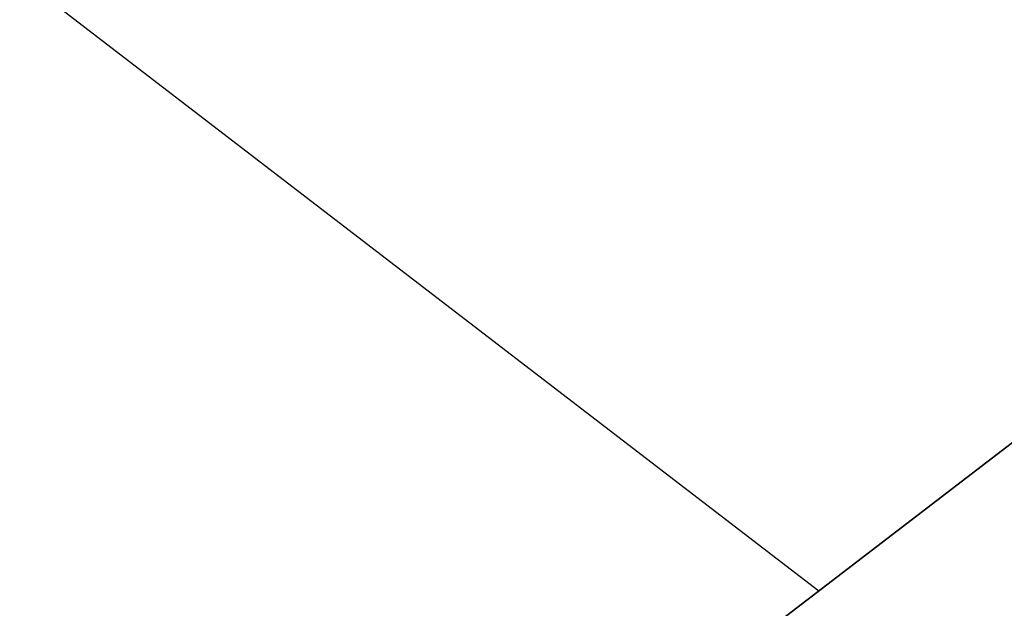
# Model space of a CAD drawing. Header units: millimetres. Extents: x -83 to 676, y -83 to 676.
# Tile 165 of 256: x 453 to 461, y 95 to 100. Entities that reach past the tile are written whole.
import ezdxf

# ---------------------------------------------------------------- set-up
doc = ezdxf.new("R2010")
doc.units = ezdxf.units.MM
doc.header["$MEASUREMENT"] = 0
doc.layers.add('IGES level 0', color=7, linetype='Continuous', true_color=0xff7878)

msp = doc.modelspace()

# ---------------------------------------------------------------- linework, layer by layer
at = {"layer": 'IGES level 0', "color": 70, "true_color": 0x66ff00}
for p, q in [((419.8086477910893, 125.8154169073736, 48), (459.6349026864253, 95.2375920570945, 48)), ((419.8086477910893, 125.8154169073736, 47), (459.6349026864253, 95.2375920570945, 47)), ((442.5758419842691, 82.15544875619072, 48), (466.381653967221, 100.4114975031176, 48)), ((442.5758419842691, 82.15544875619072, 47), (466.381653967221, 100.4114975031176, 47))]:
    msp.add_line(p, q, dxfattribs=at)
at = {"layer": 'IGES level 0', "color": 254, "true_color": 0xcad1ee}
for p, q in [((442.5758419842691, 82.15544875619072, 48), (466.381653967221, 100.4114975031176, 48)), ((466.381653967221, 100.4114975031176, 47), (442.5758419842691, 82.15544875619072, 47)), ((442.5758419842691, 82.15544875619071, 47.5), (466.381653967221, 100.4114975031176, 47.5))]:
    msp.add_line(p, q, dxfattribs=at)
at = {"layer": 'IGES level 0', "color": 153, "true_color": 0x5393cf}
for centre, radius in [((296.5, 296.5), 296.5), ((296.5, 296.5, -1.19999999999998), 296.5000000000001), ((296.4999999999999, 296.4999999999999), 241), ((296.5, 296.4999999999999, -1.19999999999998), 241.0000000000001)]:
    msp.add_circle(centre, radius, dxfattribs=at)
at = {"layer": 'IGES level 0'}
for centre, radius in [((296.5, 296.5, 47), 296.5000000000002), ((296.5, 296.5), 296.5000000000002), ((296.5, 296.5, 47), 295.3000000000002), ((296.5, 296.5000000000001), 295.3000000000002)]:
    msp.add_circle(centre, radius, dxfattribs=at)
at = {"layer": 'IGES level 0', "color": 124, "true_color": 0x1aa180}
for centre, radius in [((296.5, 296.5, 47.0000000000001), 294.9999999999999), ((296.5, 296.5000000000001, 45.8000000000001), 294.9999999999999), ((296.5, 296.5, 47.0000000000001), 242.4999999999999), ((296.5, 296.5, 45.8000000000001), 242.4999999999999)]:
    msp.add_circle(centre, radius, dxfattribs=at)
at = {"layer": 'IGES level 0', "color": 31, "true_color": 0xffba87}
for centre, radius in [((296.5, 296.5000000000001), 242.2000000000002), ((296.5, 296.5000000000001, 47), 242.2000000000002), ((296.5, 296.5), 241.0000000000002), ((296.4999999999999, 296.4999999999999, 47), 241.0000000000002)]:
    msp.add_circle(centre, radius, dxfattribs=at)
at = {"layer": 'IGES level 0'}
for centre, radius, start, end in [((296.5, 296.5), 296.5000000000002, 45, 225), ((296.5, 296.5000000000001, 47), 296.5000000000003, 45.0000000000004, 225), ((296.5, 296.5, 23.5), 296.5000000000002, 45, 225), ((296.5, 296.5, 47), 295.3000000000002, 45.00000000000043, 225), ((296.5000000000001, 296.5), 295.3000000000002, 45.00000000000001, 225), ((296.5, 296.5, 23.5), 295.3000000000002, 45, 225), ((296.5, 296.5), 296.5000000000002, 225, 45), ((296.5, 296.5, 47), 296.5000000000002, 224.9999999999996, 45), ((296.5, 296.5, 23.5), 296.5000000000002, 225, 45), ((296.5, 296.5000000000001, 47), 295.3000000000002, 224.9999999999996, 44.99999999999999), ((296.5, 296.5000000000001), 295.3000000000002, 225, 44.99999999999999), ((296.5, 296.5, 23.5), 295.3000000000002, 225, 45.00000000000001)]:
    msp.add_arc(centre, radius, start, end, dxfattribs=at)
at = {"layer": 'IGES level 0', "color": 31, "true_color": 0xffba87}
for centre, radius, start, end in [((296.5, 296.5000000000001), 242.2000000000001, 135, 314.9999999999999), ((296.5000000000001, 296.5, 47), 242.2000000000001, 134.9999999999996, 315), ((296.5, 296.5, 23.5), 242.2000000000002, 135, 315), ((296.5000000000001, 296.5, 47), 241.0000000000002, 134.9999999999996, 315), ((296.5, 296.5), 241.0000000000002, 135, 315), ((296.5, 296.5, 23.5), 241.0000000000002, 135, 315)]:
    msp.add_arc(centre, radius, start, end, dxfattribs=at)
at = {"layer": 'IGES level 0', "color": 153, "true_color": 0x5393cf}
for centre, radius, start in [((296.5, 296.5, -1.19999999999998), 296.5, 164.9999999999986), ((296.5000000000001, 296.5000000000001), 296.5000000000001, 164.9999999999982), ((296.5000000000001, 296.5, -0.59999999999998), 296.5000000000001, 164.9999999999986), ((296.5, 296.4999999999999, -1.19999999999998), 241.0000000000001, 164.9999999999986), ((296.4999999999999, 296.5), 241.0000000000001, 164.9999999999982), ((296.5, 296.5, -0.59999999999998), 241, 164.9999999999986)]:
    msp.add_arc(centre, radius, start, 344.9999999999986, dxfattribs=at)
at = {"layer": 'IGES level 0', "color": 124, "true_color": 0x1aa180}
for centre, radius, start in [((296.5, 296.5, 45.8000000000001), 294.9999999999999, 164.9999999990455), ((296.4999999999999, 296.5, 47.0000000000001), 294.9999999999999, 164.9999999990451), ((296.5000000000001, 296.5, 46.4000000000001), 294.9999999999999, 164.9999999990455), ((296.5, 296.5, 45.8000000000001), 242.4999999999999, 164.9999999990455), ((296.5, 296.5000000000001, 47.00000000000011), 242.4999999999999, 164.9999999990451), ((296.4999999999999, 296.5, 46.4000000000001), 242.5, 164.9999999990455)]:
    msp.add_arc(centre, radius, start, 344.9999999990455, dxfattribs=at)
at = {"layer": 'IGES level 0', "color": 6, "true_color": 0xff00ff, "extrusion": (-0.6085349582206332, 0.7935270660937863, -5.614164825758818e-17)}
msp.add_arc((-416.1903719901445, 31.50000000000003, -153.5302992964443), 90.00000000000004, 0, 180, dxfattribs=at)
msp.add_arc((-416.1903719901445, 31.50000000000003, -153.5302992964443), 90.00000000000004, 0, 180, dxfattribs=at)
at = {"layer": 'IGES level 0', "color": 6, "true_color": 0xff00ff, "extrusion": (-0.6085349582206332, 0.7935270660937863, 8.421247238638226e-17)}
msp.add_arc((-416.1903719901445, -43.49999999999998, -153.5302992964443), 89.99999999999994, 180, 0, dxfattribs=at)
msp.add_arc((-416.1903719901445, -43.49999999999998, -153.5302992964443), 89.99999999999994, 180, 0, dxfattribs=at)
at = {"layer": 'IGES level 0', "color": 6, "true_color": 0xff00ff, "extrusion": (-0.6085349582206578, 0.7935270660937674, 0)}
for centre, start, end in [((-416.1903719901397, -43.49999999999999, -153.8302992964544), 180, 0), ((-416.1903719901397, 31.49999999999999, -153.83029929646), 6.785183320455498e-15, 180)]:
    msp.add_arc(centre, 90.00000000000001, start, end, dxfattribs=at)
at = {"layer": 'IGES level 0', "color": 6, "true_color": 0xff00ff, "extrusion": (-0.6085349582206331, 0.7935270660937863, 6.540502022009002e-15)}
msp.add_arc((-416.1903719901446, -43.49999999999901, -154.1302992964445), 89.99999999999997, 180, 3.709233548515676e-13, dxfattribs=at)
at = {"layer": 'IGES level 0', "color": 6, "true_color": 0xff00ff, "extrusion": (-0.6085349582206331, 0.7935270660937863, -6.568572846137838e-15)}
msp.add_arc((-416.1903719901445, 31.49999999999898, -154.1302992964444), 89.99999999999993, 1.130863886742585e-14, 179.9999999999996, dxfattribs=at)
at = {"layer": 'IGES level 0', "color": 6, "true_color": 0xff00ff, "extrusion": (-0.6085349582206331, 0.7935270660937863, -2.807082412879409e-17)}
msp.add_arc((-416.1903719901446, 31.49999999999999, -154.1302992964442), 89.99999999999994, 0, 180, dxfattribs=at)
at = {"layer": 'IGES level 0', "color": 6, "true_color": 0xff00ff, "extrusion": (-0.6085349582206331, 0.7935270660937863, 0)}
msp.add_arc((-416.1903719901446, -43.5, -154.1302992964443), 89.99999999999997, 180, 0, dxfattribs=at)

doc.saveas('drawing.dxf')
